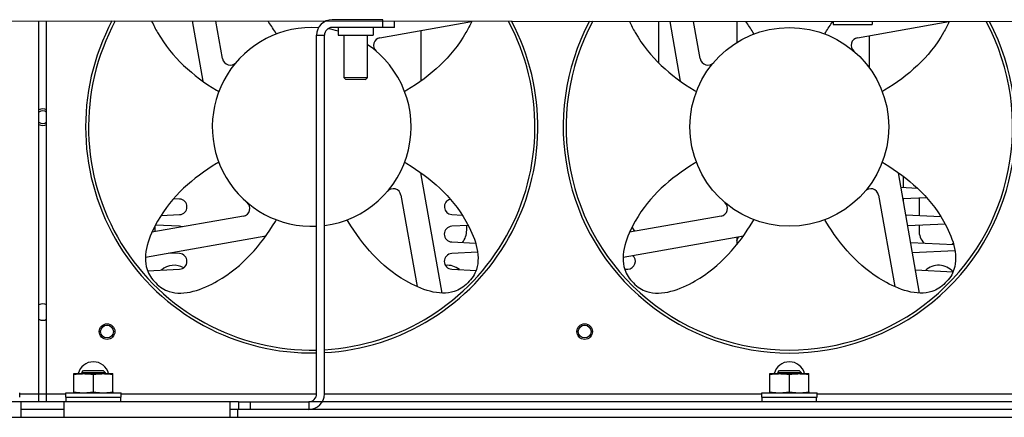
# Model space of a CAD drawing. Header units: millimetres. Extents: x 0 to 1980, y 0 to 1400.
# Tile 6 of 28: x 966 to 1218, y 574 to 676. Entities that reach past the tile are written whole.
import ezdxf

# ---------------------------------------------------------------- set-up
doc = ezdxf.new("R2010")
doc.units = ezdxf.units.MM
doc.header["$LTSCALE"] = 108.9
doc.layers.get('0').update_dxf_attribs({"linetype": 'CONTINUOUS'})
for name, color, linetype in [('002_AXIS', 7, 'CONTINUOUS'), ('3_ALL_AXES', 7, 'CONTINUOUS'), ('7_ALL_FEATURES', 7, 'CONTINUOUS'), ('AXE', 7, 'CONTINUOUS'), ('CHAMFER', 7, 'CONTINUOUS')]:
    doc.layers.add(name, color=color, linetype=linetype)

msp = doc.modelspace()

# ---------------------------------------------------------------- linework, layer by layer
at = {"color": 7, "linetype": 'Continuous'}
for p, q in [((610.98, 675.61), (1331.98, 675.03)), ((970.48, 577.62), (970.48, 675.32)), ((972.48, 577.62), (972.48, 675.32)), ((1009.79, 675.29), (1012.51, 659.88)), ((1017.59, 665.63), (1015.89, 675.28)), ((1057.98, 671.01), (1081.47, 675.15)), ((1058.73, 673.62), (1058.73, 675.62)), ((1061.73, 673.62), (1061.73, 675.25)), ((1129.48, 664.52), (1129.48, 675.19)), ((1132.31, 675.19), (1135.01, 659.88)), ((1140.09, 665.63), (1138.4, 675.19)), ((1149.48, 675.18), (1149.48, 669.74)), ((1174.21, 675.16), (1174.21, 674.36)), ((1174.21, 674.36), (1184.21, 674.35)), ((1180.48, 671.01), (1203.86, 675.13)), ((1184.21, 675.15), (1184.21, 674.35)), ((1061.73, 673.62), (1045.73, 673.62)), ((1047.23, 673.62), (1047.23, 671.62)), ((1056.23, 673.62), (1056.23, 671.62)), ((1068.48, 672.86), (1068.48, 659.91)), ((1041.73, 671.62), (1043.73, 671.62)), ((1043.73, 579.62), (1043.73, 671.62)), ((1047.23, 671.62), (1056.23, 671.62)), ((1183.48, 671.54), (1183.48, 663.26)), ((1073.89, 605.49), (1068.44, 636.36)), ((1196.39, 605.49), (1190.94, 636.36)), ((1191.6, 632.62), (1195.78, 632.41)), ((1006.58, 629.62), (1005.05, 629.7)), ((1063.36, 630.62), (1067.5, 607.15)), ((1185.86, 630.62), (1190, 607.15)), ((1198.16, 629.96), (1192.13, 629.66)), ((1022.97, 625.24), (999.49, 621.1)), ((1001.82, 625.39), (1006.58, 625.63)), ((1076.38, 625.63), (1079.06, 625.49)), ((1145.47, 625.24), (1121.99, 621.1)), ((1192.85, 625.55), (1201.82, 625.11)), ((1006.58, 622.62), (1000.39, 622.93)), ((1080.62, 622.83), (1076.38, 622.62)), ((1202.92, 623.2), (1193.35, 622.72)), ((997.84, 614.71), (1028.68, 620.15)), ((1120.34, 614.71), (1151.18, 620.15)), ((1149.48, 619.85), (1149.48, 617.9)), ((1076.38, 618.63), (1082.5, 618.32)), ((1194.1, 618.49), (1205.12, 617.94)), ((1205.46, 616.32), (1194.57, 615.78)), ((1006.58, 615.62), (1003.78, 615.76)), ((1083.01, 615.95), (1076.38, 615.62)), ((998.37, 611.22), (1006.58, 611.63)), ((1076.38, 611.63), (1082.62, 611.32)), ((1120.75, 611.59), (1121.58, 611.63)), ((1195.34, 611.43), (1204.96, 610.95)), ((977.48, 577.62), (977.48, 578.82)), ((991.48, 577.62), (991.48, 578.82)), ((1155.98, 577.62), (1155.98, 578.82)), ((1169.98, 577.62), (1169.98, 578.82)), ((1021.73, 577.62), (595.58, 577.62)), ((965.98, 573.62), (965.98, 577.62)), ((976.98, 573.62), (976.98, 577.62)), ((1019.48, 577.62), (1019.48, 573.62)), ((1021.73, 577.62), (1021.73, 575.62)), ((1024.73, 577.62), (1024.73, 575.62)), ((1347.38, 577.62), (1039.73, 577.62)), ((590.48, 573.62), (1352.48, 573.62)), ((1021.48, 575.62), (1021.48, 573.62))]:
    msp.add_line(p, q, dxfattribs=at)
at = {"color": 3, "linetype": 'Continuous'}
for p, q in [((1058.73, 675.62), (1045.73, 675.62)), ((1041.73, 579.62), (1041.73, 671.62)), ((1192.23, 632.58), (1192.23, 635.41)), ((1192.23, 629.09), (1192.23, 629.66)), ((1196.23, 629.86), (1196.23, 625.38)), ((1000.23, 622.62), (1000.23, 621.62)), ((1080.23, 621.62), (1080.23, 622.81)), ((1196.23, 622.86), (1196.23, 621.62)), ((1021.73, 577.62), (1039.73, 577.62)), ((1263.38, 575.62), (1019.48, 575.62))]:
    msp.add_line(p, q, dxfattribs=at)
at = {"color": 9, "linetype": 'Continuous'}
for p, q in [((965.58, 579.62), (977.38, 579.62)), ((991.58, 579.62), (1041.73, 579.62)), ((1043.73, 579.62), (1155.88, 579.62)), ((1170.08, 579.62), (1334.38, 579.62)), ((1039.73, 577.62), (1039.73, 575.62)), ((976.98, 575.62), (965.98, 575.62))]:
    msp.add_line(p, q, dxfattribs=at)
at = {"color": 7, "linetype": 'Continuous'}
for centre, radius, start, end in [((1040.48, 648.12), 58, 152.0436, 271.2389), ((1040.48, 648.12), 58, 273.2182, 27.867), ((1162.98, 648.12), 58, 152.1505, 27.7599), ((1045.73, 671.62), 2, 90, 180), ((1058.33, 669.04), 2, 100, 229.5212), ((1180.83, 669.04), 2, 100, 229.5212), ((1019.56, 665.98), 2, 190, 319.5212), ((1142.06, 665.98), 2, 190, 319.5212), ((971.48, 650.62), 2.1, 61.3486, 118.6514), ((971.48, 650.62), 2.1, 241.3486, 298.6514), ((1061.39, 630.27), 2, 10, 139.5212), ((1183.89, 630.27), 2, 10, 139.5212), ((1006.48, 627.62), 2, 272.8553, 87.1447), ((1076.48, 627.62), 2, 103.4072, 267.1447), ((1022.62, 627.21), 2, 280, 49.5212), ((1145.12, 627.21), 2, 280, 49.5212), ((1006.48, 620.62), 2, 67.275, 87.1447), ((1076.48, 620.62), 2, 92.8553, 267.1447), ((1121.48, 620.62), 2, 20.8619, 57.2774), ((1006.48, 613.62), 2, 272.8553, 87.1447), ((1076.48, 613.62), 2, 92.8553, 267.1447), ((1121.48, 613.62), 2, 272.8553, 49.5764), ((971.48, 600.62), 2.1, 61.3486, 118.6514), ((971.48, 600.62), 2.1, 241.3486, 298.6514), ((984.48, 583.87), 4, 13.7955, 166.2045), ((1162.98, 583.87), 4, 13.7955, 166.2045), ((1039.73, 579.62), 4, 270, 360)]:
    msp.add_arc(centre, radius, start, end, dxfattribs=at)
at = {"color": 3, "linetype": 'Continuous'}
for centre, radius, start, end in [((1045.73, 671.62), 4, 90, 180), ((971.48, 650.62), 1.65, 52.5939, 127.4061), ((971.48, 650.62), 1.65, 232.5939, 307.4061), ((1005.23, 621.62), 5, 180, 184.5685), ((1075.23, 621.62), 5, 321.0999, 360), ((1117.23, 621.62), 5, 354.2536, 360), ((1201.23, 621.62), 5, 180, 221.4114), ((1145.23, 621.62), 5, 328.4065, 340.1908), ((1201.23, 621.62), 5, 312.812, 318.9815), ((1005.23, 607.62), 5, 61.123, 130.9334), ((1075.23, 607.62), 5, 51.5338, 95.2534), ((1201.23, 607.62), 5, 41.7914, 132.4615), ((1039.73, 579.62), 2, 270, 360)]:
    msp.add_arc(centre, radius, start, end, dxfattribs=at)
at = {"color": 7, "linetype": 'Continuous'}
for points, knots in [([(999.42, 675.3), (999.87, 674.27), (1003.92, 666.44), (1010.14, 661.13), (1016.45, 657.28), (1016.63, 657.16)], [0, 0, 0, 0, 0.124838, 0.974293, 1, 1, 1, 1]), ([(1031.41, 671.96), (1031.32, 672.1), (1030.63, 673.24), (1029.91, 674.34), (1029.27, 675.28)], [0, 0, 0, 0, 0.127732, 1, 1, 1, 1]), ([(1081.51, 675.23), (1081.07, 674.23), (1077.02, 666.43), (1070.82, 661.13), (1064.51, 657.28), (1064.32, 657.16)], [0, 0, 0, 0, 0.122484, 0.974224, 1, 1, 1, 1]), ([(1121.96, 675.2), (1122.4, 674.21), (1126.44, 666.42), (1132.64, 661.13), (1138.95, 657.28), (1139.13, 657.16)], [0, 0, 0, 0, 0.121319, 0.97419, 1, 1, 1, 1]), ([(1153.91, 671.96), (1153.82, 672.1), (1153.15, 673.2), (1152.46, 674.27), (1151.83, 675.18)], [0, 0, 0, 0, 0.131717, 1, 1, 1, 1]), ([(1172.05, 671.96), (1172.13, 672.1), (1172.8, 673.19), (1173.49, 674.26), (1174.11, 675.17)], [0, 0, 0, 0, 0.132469, 1, 1, 1, 1]), ([(1203.96, 675.13), (1203.53, 674.16), (1199.5, 666.4), (1193.32, 661.13), (1187.01, 657.28), (1186.82, 657.16)], [0, 0, 0, 0, 0.11895, 0.97412, 1, 1, 1, 1]), ([(1016.63, 639.08), (1016.45, 638.97), (1010.14, 635.12), (1001.53, 627.77), (996.44, 613.9), (999.38, 609.15), (1000.48, 608.12)], [0, 0, 0, 0, 0.016611, 0.565499, 0.894385, 1, 1, 1, 1]), ([(1064.32, 639.08), (1064.51, 638.97), (1070.82, 635.12), (1079.43, 627.77), (1084.51, 613.9), (1081.58, 609.15), (1080.48, 608.12)], [0, 0, 0, 0, 0.016611, 0.565499, 0.894385, 1, 1, 1, 1]), ([(1139.13, 639.08), (1138.95, 638.97), (1132.64, 635.12), (1124.03, 627.77), (1118.94, 613.9), (1121.88, 609.15), (1122.98, 608.12)], [0, 0, 0, 0, 0.016611, 0.565499, 0.894385, 1, 1, 1, 1]), ([(1186.82, 639.08), (1187.01, 638.97), (1193.32, 635.12), (1201.93, 627.77), (1207.01, 613.9), (1204.08, 609.15), (1202.98, 608.12)], [0, 0, 0, 0, 0.016611, 0.565499, 0.894385, 1, 1, 1, 1]), ([(1000.48, 608.12), (1001.51, 607.02), (1006.28, 604.09), (1020.18, 609.23), (1027.49, 617.85), (1031.32, 624.15), (1031.41, 624.29)], [0, 0, 0, 0, 0.106005, 0.436105, 0.98702, 1, 1, 1, 1]), ([(1080.48, 608.12), (1079.45, 607.02), (1074.67, 604.09), (1060.78, 609.23), (1053.46, 617.85), (1049.63, 624.15), (1049.55, 624.29)], [0, 0, 0, 0, 0.106005, 0.436105, 0.98702, 1, 1, 1, 1]), ([(1122.98, 608.12), (1124.01, 607.02), (1128.78, 604.09), (1142.68, 609.23), (1149.99, 617.85), (1153.82, 624.15), (1153.91, 624.29)], [0, 0, 0, 0, 0.106005, 0.436105, 0.98702, 1, 1, 1, 1]), ([(1202.98, 608.12), (1201.95, 607.02), (1197.17, 604.09), (1183.28, 609.23), (1175.96, 617.85), (1172.13, 624.15), (1172.05, 624.29)], [0, 0, 0, 0, 0.106005, 0.436105, 0.98702, 1, 1, 1, 1])]:
    msp.add_open_spline(points, degree=3, knots=knots, dxfattribs=at)
at = {"layer": '002_AXIS', "color": 7, "linetype": 'Continuous'}
for centre, radius in [((987.98, 595.62), 2), ((987.98, 595.62), 1.65), ((1110.48, 595.62), 2), ((1110.48, 595.62), 1.65)]:
    msp.add_circle(centre, radius, dxfattribs=at)
at = {"layer": '3_ALL_AXES', "color": 7, "linetype": 'Continuous'}
for p, q in [((979.48, 584.82), (989.48, 584.82)), ((979.48, 580.13), (979.48, 584.82)), ((984.48, 580.13), (984.48, 584.62)), ((989.48, 580.13), (989.48, 584.82)), ((1157.98, 584.82), (1167.98, 584.82)), ((1157.98, 580.13), (1157.98, 584.82)), ((1162.98, 580.13), (1162.98, 584.62)), ((1167.98, 580.13), (1167.98, 584.82))]:
    msp.add_line(p, q, dxfattribs=at)
for points, knots in [([(979.48, 584.62), (979.89, 584.68), (980.72, 584.79), (981.56, 584.82), (981.98, 584.82)], [0, 0, 0, 0, 0.500419, 1, 1, 1, 1]), ([(981.98, 584.82), (982.39, 584.82), (983.23, 584.79), (984.06, 584.68), (984.48, 584.62)], [0, 0, 0, 0, 0.499581, 1, 1, 1, 1]), ([(984.48, 584.62), (984.89, 584.68), (985.72, 584.79), (986.56, 584.82), (986.98, 584.82)], [0, 0, 0, 0, 0.500419, 1, 1, 1, 1]), ([(986.98, 584.82), (987.39, 584.82), (988.23, 584.79), (989.06, 584.68), (989.48, 584.62)], [0, 0, 0, 0, 0.499581, 1, 1, 1, 1]), ([(1157.98, 584.62), (1158.39, 584.68), (1159.22, 584.79), (1160.06, 584.82), (1160.48, 584.82)], [0, 0, 0, 0, 0.500419, 1, 1, 1, 1]), ([(1160.48, 584.82), (1160.89, 584.82), (1161.73, 584.79), (1162.56, 584.68), (1162.98, 584.62)], [0, 0, 0, 0, 0.499581, 1, 1, 1, 1]), ([(1162.98, 584.62), (1163.39, 584.68), (1164.22, 584.79), (1165.06, 584.82), (1165.48, 584.82)], [0, 0, 0, 0, 0.500419, 1, 1, 1, 1]), ([(1165.48, 584.82), (1165.89, 584.82), (1166.73, 584.79), (1167.56, 584.68), (1167.98, 584.62)], [0, 0, 0, 0, 0.499581, 1, 1, 1, 1])]:
    msp.add_open_spline(points, degree=3, knots=knots, dxfattribs=at)
at = {"layer": '7_ALL_FEATURES', "color": 7, "linetype": 'Continuous'}
for p, q in [((981.48, 585.12), (981.98, 585.62)), ((981.48, 585.12), (987.48, 585.12)), ((981.48, 585.12), (981.48, 584.82)), ((981.98, 585.62), (986.98, 585.62)), ((987.48, 585.12), (986.98, 585.62)), ((987.48, 585.12), (987.48, 584.82)), ((1159.98, 585.12), (1160.48, 585.62)), ((1159.98, 585.12), (1165.98, 585.12)), ((1159.98, 585.12), (1159.98, 584.82)), ((1160.48, 585.62), (1165.48, 585.62)), ((1165.98, 585.12), (1165.48, 585.62)), ((1165.98, 585.12), (1165.98, 584.82))]:
    msp.add_line(p, q, dxfattribs=at)
at = {"layer": 'AXE', "color": 7, "linetype": 'Continuous'}
for p, q in [((965.58, 578.82), (965.58, 579.92)), ((977.38, 579.92), (991.58, 579.92)), ((977.38, 578.82), (977.38, 579.92)), ((977.38, 578.82), (991.58, 578.82)), ((979.48, 579.92), (979.48, 580.13)), ((989.48, 580.13), (989.48, 579.92)), ((991.58, 578.82), (991.58, 579.92)), ((1155.88, 579.92), (1170.08, 579.92)), ((1155.88, 578.82), (1155.88, 579.92)), ((1155.88, 578.82), (1170.08, 578.82)), ((1157.98, 579.92), (1157.98, 580.13)), ((1167.98, 580.13), (1167.98, 579.92)), ((1170.08, 578.82), (1170.08, 579.92))]:
    msp.add_line(p, q, dxfattribs=at)
msp.add_circle((1162.98, 648.12), 25.5, dxfattribs=at)
for centre, radius, start, end in [((1040.48, 648.12), 57.25, 151.6408, 271.2537), ((1040.48, 648.12), 57.25, 273.2567, 28.2669), ((1162.98, 648.12), 57.25, 151.7529, 28.1547), ((1040.48, 648.12), 25.5, 86.0555, 272.816), ((1040.48, 648.12), 25.5, 74.6435, 80.6545), ((1040.48, 648.12), 25.5, 277.3246, 56.0552)]:
    msp.add_arc(centre, radius, start, end, dxfattribs=at)
for points, knots in [([(979.48, 580.13), (979.89, 580.07), (980.72, 579.96), (981.56, 579.92), (981.98, 579.92)], [0, 0, 0, 0, 0.500419, 1, 1, 1, 1]), ([(981.98, 579.92), (982.39, 579.92), (983.23, 579.96), (984.06, 580.07), (984.48, 580.13)], [0, 0, 0, 0, 0.499581, 1, 1, 1, 1]), ([(984.48, 580.13), (984.89, 580.07), (985.72, 579.96), (986.56, 579.92), (986.98, 579.92)], [0, 0, 0, 0, 0.500419, 1, 1, 1, 1]), ([(986.98, 579.92), (987.39, 579.92), (988.23, 579.96), (989.06, 580.07), (989.48, 580.13)], [0, 0, 0, 0, 0.499581, 1, 1, 1, 1]), ([(1157.98, 580.13), (1158.39, 580.07), (1159.22, 579.96), (1160.06, 579.92), (1160.48, 579.92)], [0, 0, 0, 0, 0.500419, 1, 1, 1, 1]), ([(1160.48, 579.92), (1160.89, 579.92), (1161.73, 579.96), (1162.56, 580.07), (1162.98, 580.13)], [0, 0, 0, 0, 0.499581, 1, 1, 1, 1]), ([(1162.98, 580.13), (1163.39, 580.07), (1164.22, 579.96), (1165.06, 579.92), (1165.48, 579.92)], [0, 0, 0, 0, 0.500419, 1, 1, 1, 1]), ([(1165.48, 579.92), (1165.89, 579.92), (1166.73, 579.96), (1167.56, 580.07), (1167.98, 580.13)], [0, 0, 0, 0, 0.499581, 1, 1, 1, 1])]:
    msp.add_open_spline(points, degree=3, knots=knots, dxfattribs=at)
at = {"layer": 'CHAMFER', "color": 7, "linetype": 'Continuous'}
for p, q in [((1048.71, 671.62), (1048.7, 660.76)), ((1054.71, 671.62), (1054.7, 660.75)), ((1054.7, 660.75), (1048.7, 660.76)), ((1049.2, 660.26), (1048.7, 660.76)), ((1054.2, 660.25), (1049.2, 660.26)), ((1054.2, 660.25), (1054.7, 660.75))]:
    msp.add_line(p, q, dxfattribs=at)

doc.saveas('drawing.dxf')
